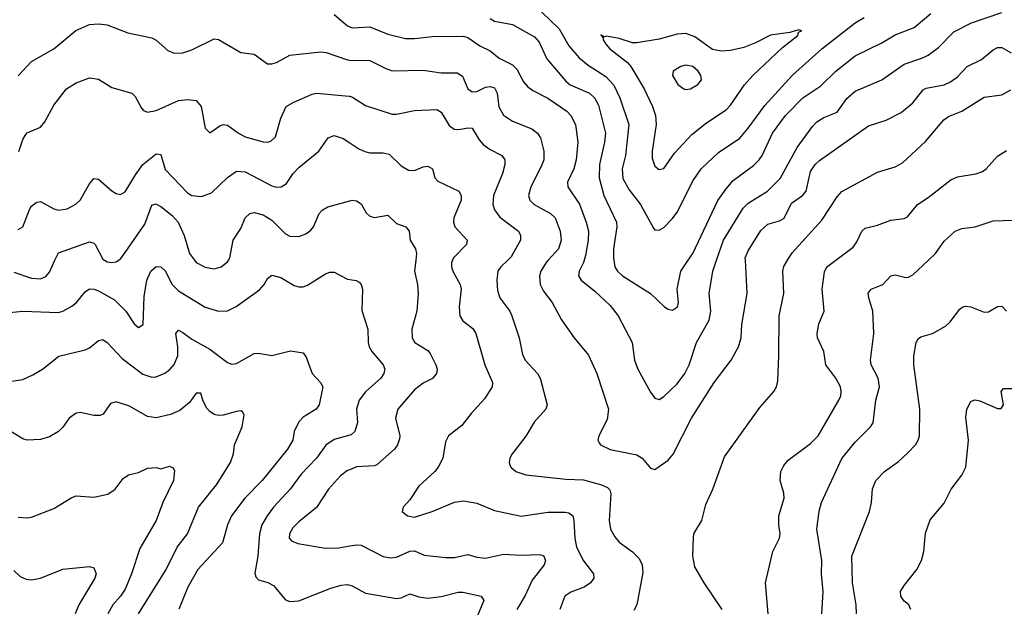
# Model space of a CAD drawing. Header units: inches. Extents: x 501419 to 657765, y 482282 to 547532.
# Tile 148 of 225: x 598516 to 602940, y 508439 to 511081. Entities that reach past the tile are written whole.
import ezdxf

# ---------------------------------------------------------------- set-up
doc = ezdxf.new("R2010")
doc.units = ezdxf.units.IN
doc.header["$MEASUREMENT"] = 0
for name, color, linetype in [('A5590', 7, 'Continuous'), ('A5591', 7, 'Continuous'), ('A6500', 7, 'Continuous'), ('A6501', 7, 'Continuous')]:
    doc.layers.add(name, color=color, linetype=linetype)

msp = doc.modelspace()

# ---------------------------------------------------------------- linework, layer by layer
at = {"layer": 'A5590', "color": 6}
for points, elevation in [([(598470, 509764.8), (598530, 509770.4), (598690, 509765), (598710, 509770.4), (598750, 509792.9), (598771.1, 509810), (598810, 509857.7), (598830, 509870.3), (598850, 509870), (598870, 509862.4), (598942.1, 509822.1), (598993, 509770), (599030, 509713.9), (599050, 509696.8), (599071.7, 509710), (599076.3, 509836.3), (599086.9, 509910), (599106.2, 509950), (599130, 509970.7), (599150, 509970.3), (599170, 509951.1), (599201.1, 509890), (599230, 509861.7), (599350, 509788.9), (599410.2, 509769.8), (599450, 509771.7), (599488.9, 509791.1), (599593.8, 509866.2), (599615.4, 509890), (599630, 509917.1), (599650, 509932), (599690, 509922.6), (599750, 509886.6), (599770, 509879.3), (599790, 509880.5), (599810, 509888), (599890, 509937.8), (599910, 509945.3), (599930, 509946.1), (599990, 509913.8), (600000, 509912.3)], 3500), ([(598490, 509946.2), (598570, 509919.3), (598610, 509915.2), (598633.7, 509926.3), (598650, 509946.2), (598674.8, 510000)], 3600), ([(598897.2, 510000), (598910, 509992.6), (598930, 509989.6), (598950, 509992.9), (598960.6, 510000)], 3600), ([(599302.3, 510000), (599309.8, 509990), (599349, 509969), (599390, 509961.3), (599421.2, 509970), (599450, 509992.4), (599454.3, 510000)], 3600), ([(598451.5, 509451.5), (598530, 509464.1), (598575.9, 509484.1), (598619.2, 509510), (598691.6, 509568.4), (598810, 509597), (598830, 509605.3), (598870, 509639.1), (598890, 509643.1), (598910, 509630.3), (598977.1, 509557.1), (599070, 509487.2), (599110, 509474.5), (599130, 509475.9), (599168.5, 509491.5), (599191.5, 509508.5), (599210, 509530.1), (599226.9, 509570), (599227.1, 509610), (599217.2, 509670), (599230, 509685), (599250, 509675.4), (599290, 509644.9), (599370, 509599.7), (599450, 509539.2), (599470, 509533), (599490, 509536), (599570, 509580.2), (599590, 509581.9), (599650, 509571.1), (599733, 509593), (599790, 509583), (599804, 509564), (599830.7, 509490), (599867.9, 509450), (599878.8, 509430), (599861.4, 509350), (599848.7, 509330), (599790, 509293.4), (599770, 509273.1), (599749.7, 509230.3), (599742.9, 509190), (599720.2, 509150), (599606.4, 509010), (599527.6, 508930), (599467.5, 508850), (599449.6, 508810), (599427.3, 508730), (599316.2, 508610), (599271.6, 508530), (599230.9, 508430.9)], 3400), ([(599049.9, 508410), (599174.7, 508610), (599223.2, 508710), (599270.4, 508770), (599320.3, 508890), (599400.7, 508990), (599463.1, 509090), (599476.3, 509130), (599481.2, 509170), (599515.3, 509250), (599525, 509305), (599518.1, 509318.1), (599510, 509322.4), (599490, 509319.3), (599430, 509302.5), (599410, 509301.6), (599390, 509306.8), (599370, 509319.2), (599355.7, 509335.7), (599338.5, 509370), (599330, 509402.2), (599310, 509401.6), (599279.9, 509360.1), (599235.4, 509324.6), (599193.4, 509306.6), (599130, 509291.2), (599090, 509297.4), (599010, 509343.9), (598950, 509362.8), (598924.9, 509355.1), (598891.9, 509308.1), (598878.3, 509301.7), (598850, 509302), (598790, 509315.4), (598770, 509312.4), (598738.2, 509290), (598710, 509248.6), (598691, 509229), (598650, 509206), (598610, 509193.1), (598550, 509190.7), (598530, 509197.1), (598472.7, 509232.7)], 3300), ([(600000, 509213.1), (599930, 509193.8), (599891.3, 509168.7), (599850.1, 509109.9), (599781.5, 509038.5), (599732.3, 508970), (599657.4, 508890), (599627.7, 508850), (599604.8, 508810), (599593.3, 508770), (599585.7, 508670), (599573, 508593), (599576.8, 508576.8), (599590, 508563.6), (599631.4, 508551.4), (599657.4, 508537.4), (599710, 508472.7), (599730, 508465.1), (599770, 508469.1), (599914.6, 508525.4), (599961.1, 508538.9), (599990, 508541.3), (600000, 508538.4)], 3500), ([(598510, 508845.1), (598550, 508841.3), (598570, 508844.3), (598670, 508883.4), (598750, 508933.7), (598770, 508940.4), (598850, 508934.2), (598912.6, 508947.4), (598946, 508970), (598981.9, 509018.1), (599005.7, 509034.3), (599050, 509045.2), (599090, 509065.3), (599130, 509067.6), (599150, 509062.3), (599190, 509074.6), (599206.1, 509066.1), (599212.4, 509052.4), (599207.7, 509010), (599159.1, 508910), (599130.2, 508830), (599056.6, 508703.4), (599018.7, 508590), (598990, 508520.8), (598970, 508490.2), (598934.4, 508450), (598912.7, 508410)], 3200), ([(600000, 509058), (599990, 509053.7), (599958.3, 509030), (599903.5, 508970), (599850, 508887.9), (599770, 508823.4), (599743.5, 508796.5), (599728.4, 508770), (599727.9, 508750), (599738.2, 508738.2), (599766, 508726), (599890, 508705.8), (599950, 508706.7), (600000, 508715.1)], 3600), ([(598490, 508605.5), (598518, 508578), (598545.7, 508565.7), (598570, 508563.5), (598610, 508569.8), (598710, 508611.2), (598830, 508622.3), (598850, 508617.5), (598859.4, 508590), (598854.4, 508570), (598781.4, 508450), (598765.9, 508410)], 3100)]:
    msp.add_lwpolyline(points, dxfattribs=dict(at, elevation=elevation))
at = {"layer": 'A5591', "color": 6}
for points, elevation in [([(599930, 511103.6), (599990, 511053.1), (600000, 511048.8)], 4000), ([(598510, 510828.7), (598570, 510892.3), (598670.1, 510949.9), (598768, 511032), (598830, 511059.4), (598870, 511062.5), (598910, 511058), (599002.1, 511022.1), (599110, 510999), (599130, 510988), (599182.1, 510942.1), (599210, 510930.7), (599250, 510932.4), (599290, 510944.7), (599390, 510995.2), (599410, 510992.2), (599510, 510932.8), (599570, 510925.9), (599630, 510882.8), (599650, 510881.5), (599670, 510888.6), (599730, 510920.8), (599870, 510936.1), (599892.8, 510932.8), (599990, 510899.5), (600000, 510899.2)], 3900), ([(598512, 510488), (598530, 510542.2), (598540.6, 510559.4), (598550, 510571.5), (598610, 510597.3), (598630, 510621.9), (598670, 510696.6), (598726.9, 510770), (598770, 510797.2), (598830, 510818.6), (598870, 510812.7), (598930, 510775.2), (599020.9, 510750), (599035.3, 510735.3), (599063, 510683.1), (599072.5, 510672.5), (599090, 510664.6), (599130, 510672.4), (599230, 510716.7), (599270, 510721.4), (599310, 510716.8), (599332.2, 510690), (599350, 510592.7), (599370, 510571.5), (599415.8, 510604.2), (599430, 510609.1), (599450, 510606.8), (599498.8, 510570), (599530, 510553.4), (599610, 510531.6), (599630, 510530.6), (599644.7, 510535.3), (599665.5, 510554.5), (599690, 510638.4), (599713.7, 510690), (599748.5, 510710), (599830, 510745.6), (599850, 510750), (599997.1, 510737.1), (600000, 510736.2)], 3800), ([(598510, 510137.3), (598530, 510150.1), (598561.9, 510230), (598570, 510242.8), (598590, 510259.2), (598610, 510262.9), (598670, 510230), (598690, 510224.9), (598730, 510230.7), (598768.7, 510251.3), (598787.9, 510270), (598830, 510342.9), (598850, 510366.4), (598870, 510363.3), (598930, 510310.8), (598950, 510298.7), (598970, 510295.3), (598990, 510307.1), (599036, 510384), (599069.8, 510430), (599130, 510477.7), (599150, 510474.5), (599170, 510407.6), (599270, 510302), (599290, 510290.5), (599333.7, 510286.3), (599377.9, 510302.1), (599450, 510371.2), (599490, 510400.4), (599530, 510396.9), (599650, 510334.6), (599670, 510328.1), (599691.1, 510328.9), (599715, 510345), (599745.8, 510390), (599770, 510415.9), (599860.1, 510490), (599902.2, 510550), (599930, 510560.2), (599970, 510547), (600000, 510527)], 3700), ([(598960.6, 510000), (598970, 510006.3), (598980.5, 510019.5), (599078, 510162), (599110, 510246.3), (599127.6, 510252.4), (599150, 510240.7), (599201, 510201), (599228.2, 510170), (599256.1, 510110), (599279.8, 510030), (599302.3, 510000)], 3600), ([(599454.3, 510000), (599460, 510010), (599475.1, 510090), (599510, 510142.6), (599529.3, 510190.7), (599550.2, 510209.8), (599570, 510213.6), (599610, 510202.9), (599650, 510178.9), (599710, 510117.4), (599730, 510108.2), (599770, 510106.5), (599801.8, 510118.2), (599824.8, 510135.2), (599836.3, 510150), (599862.1, 510210), (599874.9, 510225.1), (599901.3, 510238.8), (600000, 510266.1)], 3600), ([(598674.8, 510000), (598690, 510033), (598830, 510081.9), (598850, 510076.3), (598856, 510070), (598890, 510004.2), (598897.2, 510000)], 3600)]:
    msp.add_lwpolyline(points, dxfattribs=dict(at, elevation=elevation))
at = {"layer": 'A6500', "color": 6}
for points, elevation in [([(600296.2, 510000), (600290.7, 509950), (600304.5, 509890), (600306.8, 509850), (600301, 509770), (600278.3, 509690), (600280.4, 509650), (600291.7, 509630), (600350, 509593.5), (600360.1, 509580.1), (600386.4, 509530), (600391.8, 509510), (600389.5, 509490), (600371.7, 509468.3), (600330, 509447.4), (600290, 509416.3), (600215.8, 509330), (600205.5, 509290), (600224.6, 509210), (600223.6, 509196.4), (600214.4, 509170), (600199.7, 509150), (600120.5, 509079.5), (600110, 509075.2), (600029.2, 509070.8), (600000, 509058)], 3600), ([(600461, 510000), (600456.9, 509990), (600456.6, 509970), (600462.9, 509950), (600496.2, 509890), (600500.5, 509870), (600491, 509790), (600494.4, 509750), (600507.3, 509727.3), (600552.8, 509692.8), (600566.6, 509670), (600605.6, 509530), (600640.3, 509450), (600638.9, 509430), (600604.1, 509376), (600544.7, 509310), (600503.6, 509256.4), (600443.6, 509210), (600430, 509183.5), (600417.2, 509110), (600397.3, 509070), (600381.5, 509050), (600310, 508984.3), (600270, 508922.2), (600239.9, 508890), (600235.4, 508870), (600259, 508850), (600290, 508844.2), (600370, 508870.3), (600470, 508911.6), (600510, 508917.5), (600570, 508906.9), (600650, 508874.5), (600770, 508849.1), (600890, 508866.6), (600967.4, 508867.4), (600983.6, 508863.6), (601001.1, 508850), (601006.9, 508830), (601010.7, 508750), (601018.1, 508710), (601050, 508648), (601095.1, 508590), (601095.8, 508570), (601080.8, 508550), (601052.2, 508530), (600992.2, 508507.8), (600965.6, 508490), (600943.8, 508430)], 3700), ([(600709.8, 510000), (600678.9, 509970), (600664.3, 509950), (600659.8, 509910), (600664, 509864), (600673.5, 509830), (600718.5, 509770), (600728.4, 509750), (600759.9, 509650), (600775.9, 509575.9), (600787, 509550), (600843.4, 509490), (600855.7, 509470), (600886.1, 509350), (600879.9, 509330), (600828, 509272), (600791.1, 509208.9), (600729.5, 509130), (600719, 509110), (600715.7, 509090), (600719.4, 509079.4), (600723, 509070), (600745.4, 509050), (600790, 509035.3), (600970, 509015.8), (601050, 509012.4), (601130, 508990.5), (601157.4, 508977.4), (601167.5, 508967.5), (601171.9, 508950), (601165.2, 508830), (601171.3, 508790), (601190, 508755.7), (601210, 508731.9), (601270, 508688.7), (601299.6, 508659.6), (601313.8, 508630), (601316.2, 508596.2), (601288.7, 508451.3), (601275.2, 508424.8)], 3800), ([(600891.6, 510000), (600882.6, 509990), (600857.9, 509950), (600851.9, 509930), (600855.3, 509890), (600870, 509860.1), (600908.3, 509810), (600951.1, 509731.1), (601007, 509650), (601072.5, 509572.5), (601109.9, 509490), (601162.1, 509330), (601155.9, 509284.1), (601118.3, 509210), (601113.5, 509190), (601119.4, 509179.4), (601125.9, 509170), (601170, 509149.1), (601290, 509124.9), (601313.4, 509110), (601350, 509065.2), (601370, 509058.8), (601430, 509100.5), (601452.8, 509127.2), (601535, 509290), (601637, 509450), (601713.7, 509550), (601746.8, 509610), (601757.8, 509650), (601760.9, 509710), (601784.7, 509850), (601777.2, 510000)], 3900), ([(601052.9, 510000), (601050.1, 509989.9), (601030.8, 509950), (601027.4, 509930), (601039.6, 509910), (601100.7, 509860.7), (601170, 509796), (601205.2, 509750), (601268.3, 509630), (601278.7, 509550), (601293.7, 509510), (601350, 509406), (601370, 509379), (601390, 509373.8), (601410, 509386.4), (601470, 509444.1), (601505.2, 509490), (601525.2, 509530), (601557.1, 509630), (601613.8, 509730), (601622.5, 509770), (601613.6, 509850), (601631, 509950), (601648, 510000)], 4000), ([(601185.8, 510000), (601190.7, 509970), (601201.8, 509950), (601224.3, 509930), (601350.5, 509850.5), (601414.3, 509790), (601430, 509779.8), (601450, 509775.3), (601472, 509790), (601475.9, 509810), (601470.1, 509870), (601487.3, 509950), (601520.4, 510000)], 4100), ([(601672.4, 508430), (601591.8, 508550), (601550, 508622), (601540.4, 508670), (601543.2, 508756.8), (601546.6, 508773.4), (601580.9, 508830), (601599.1, 508900.9), (601630.9, 508970), (601683.9, 509116), (601841.7, 509338.3), (601904.9, 509410), (601916.8, 509430), (601922.5, 509457.5), (601927.8, 509570), (601928.7, 509750), (601950.5, 509850), (601945.3, 509950), (601950, 509970.9), (601967, 510000)], 3800), ([(601879, 508410), (601867.5, 508550), (601900.8, 508690), (601930.9, 508750), (601933.1, 508770), (601926.7, 508810), (601926.8, 508850), (601951.5, 508930), (601950, 508952.2), (601933, 509010), (601936.8, 509050), (601950, 509077.3), (601970, 509101), (602070, 509175.7), (602103.8, 509210), (602197.5, 509370), (602205.2, 509390), (602207.7, 509410), (602204, 509430), (602183.5, 509470), (602138.4, 509530), (602129.6, 509590), (602100.4, 509650), (602099.1, 509670), (602107, 509713), (602131.2, 509770), (602122.1, 509870), (602132.4, 509947.6), (602138.7, 509961.3), (602147.5, 509972.5), (602183.7, 510000)], 3700), ([(602120.3, 508410), (602126.6, 508510), (602118.5, 508590), (602120.3, 508650), (602098.3, 508790), (602108.4, 508871.6), (602119.8, 508910), (602210, 509108.7), (602270, 509181.4), (602339.3, 509250), (602351.1, 509268.9), (602363.9, 509370), (602379, 509430), (602373.6, 509470), (602341.8, 509530), (602338.6, 509550), (602354.4, 509670), (602350.2, 509770), (602331.3, 509830), (602328.9, 509851.1), (602342.1, 509870), (602394.5, 509890), (602430.9, 509929.1), (602450, 509934.5), (602497.8, 509922.2), (602510, 509923.1), (602530, 509933.4), (602600.2, 510000)], 3600), ([(600000, 509912.3), (600028.2, 509908.2), (600041.3, 509901.3), (600051.1, 509891), (600056.2, 509870), (600053.7, 509773.7), (600081.2, 509690), (600082.1, 509630), (600087, 509610), (600098.1, 509590), (600149.6, 509530), (600156.5, 509510), (600152.8, 509490), (600139, 509470), (600070, 509408.7), (600041.8, 509370), (600029.6, 509330), (600034.3, 509270), (600022.6, 509230), (600005.4, 509214.6), (600000, 509213.1)], 3500), ([(602276.2, 508410), (602274.5, 508450), (602258.2, 508550), (602256, 508670), (602334, 508870), (602343.5, 508910), (602348.4, 508971.6), (602362.6, 509010), (602401.9, 509050), (602464.6, 509095.4), (602506.7, 509133.3), (602541.5, 509170), (602553.7, 509190), (602559.3, 509210), (602561.4, 509330), (602533.6, 509530), (602534.3, 509570), (602544.2, 509630), (602553.5, 509646.5), (602565.2, 509654.8), (602618.3, 509670), (602676.3, 509703.8), (602697, 509723), (602740.5, 509779.5), (602751.1, 509788.9), (602767.1, 509792.9), (602790, 509790.1), (602850, 509766.6), (602870, 509767.5), (602910, 509791.6), (602930, 509793.3), (602950, 509770.1)], 3500), ([(602519.8, 508430), (602510.8, 508450), (602490, 508467.5), (602475.2, 508490), (602474.6, 508510), (602490, 508537.5), (602547.3, 508610), (602568.1, 508650), (602578.4, 508690), (602587, 508773), (602607.4, 508832.6), (602670, 508907.3), (602702.3, 508970), (602750, 509033.8), (602766.9, 509070), (602780.2, 509190), (602767.2, 509292.8), (602772.4, 509330), (602790, 509364.2), (602808.6, 509371.4), (602830, 509367.5), (602910, 509332.5), (602926.7, 509333.3), (602936.6, 509350), (602926.9, 509410), (602936.7, 509423.3), (603010, 509422.5)], 3400), ([(600000, 508715.1), (600030, 508720.1), (600050, 508719.3), (600150, 508667.3), (600181.4, 508661.4), (600210, 508664.8), (600270, 508691.2), (600290, 508693.9), (600333.5, 508673.5), (600430, 508663.1), (600470, 508663.2), (600530, 508676.5), (600570, 508664.4), (600610, 508660.2), (600690, 508679), (600770, 508674.1), (600850, 508677), (600870, 508673), (600878.4, 508650), (600873.6, 508630), (600818.8, 508561.2), (600786.9, 508493.1), (600750.4, 508430)], 3600), ([(600000, 508538.4), (600010, 508535.6), (600070, 508503), (600210, 508479.6), (600230, 508482.2), (600270, 508499.5), (600310, 508486.3), (600350, 508480.7), (600410, 508487.7), (600487.1, 508507.1), (600507.3, 508507.3), (600589.6, 508489.6), (600602.1, 508470), (600559.2, 508370)], 3500)]:
    msp.add_lwpolyline(points, dxfattribs=dict(at, elevation=elevation))
at = {"layer": 'A6501', "color": 6}
for points, elevation in [([(600825.4, 511150), (600940, 511040), (600983.4, 510963.4), (601029.5, 510909.5), (601070, 510875.8), (601150, 510825.2), (601186, 510786), (601213.5, 510730), (601253.8, 510610), (601238.6, 510470), (601223.4, 510410), (601226.3, 510366.3), (601255.5, 510315.5), (601305.4, 510250), (601363.6, 510143.6), (601370, 510136.6), (601390, 510135.1), (601410, 510146.2), (601450, 510187.2), (601470, 510215.3), (601542.4, 510357.6), (601577.7, 510410), (601655.6, 510484.4), (601751.7, 510548.3), (601790, 510592.5), (601864.8, 510695.2), (601988.4, 510831.6), (602120, 510950), (602270, 511065.8), (602311.2, 511090)], 4200), ([(600630, 511085.3), (600650, 511074.2), (600730, 511059.1), (600830, 511003.3), (600850, 510979.6), (600885.2, 510905.2), (600970, 510804.5), (600990, 510787.4), (601077.1, 510750), (601099.2, 510730), (601117, 510697), (601147.9, 510570), (601144, 510530), (601121.6, 510430), (601120.8, 510370), (601140.8, 510290), (601197.3, 510170), (601198.7, 510150), (601184.5, 510050), (601184.2, 510010), (601185.8, 510000)], 4100), ([(601520.4, 510000), (601540.2, 510030), (601652.7, 510267.3), (601690, 510320.4), (601722.9, 510357.1), (601814.1, 510425.9), (601839.3, 510450), (601852.7, 510470), (601899.3, 510570), (601957.5, 510650), (602035.7, 510730), (602116.2, 510783.8), (602183.2, 510850), (602270, 510917.8), (602390, 510976.8), (602450, 511012.8), (602535.2, 511044.8), (602610, 511108.6)], 4100), ([(601648, 510000), (601678.8, 510090), (601767.2, 510232.8), (601790, 510255.8), (601876.7, 510310), (601933.7, 510366.3), (602010, 510505.9), (602078.7, 510601.3), (602098.3, 510621.7), (602130, 510640.7), (602190, 510665.6), (602233.3, 510726.7), (602270, 510758.9), (602390, 510810), (602490, 510880.8), (602570, 510907.2), (602598.8, 510921.2), (602644.8, 510955.2), (602714.2, 511025.8), (602793.6, 511066.4), (602930, 511113.5)], 4000), ([(600000, 511048.8), (600010, 511044.5), (600090, 511048.6), (600170, 511015.7), (600250, 510995.8), (600290, 510995.6), (600370, 511004.7), (600510, 511006.5), (600530, 510999.9), (600583.7, 510963.7), (600630, 510941.3), (600670, 510908), (600730, 510877.3), (600750, 510858.1), (600780.6, 510800.6), (600799.5, 510779.5), (600822.7, 510762.7), (600890, 510727.6), (600974.2, 510670), (600992.1, 510650), (601013.7, 510610), (601024, 510530), (601017.1, 510450), (601005.5, 510410), (600978.2, 510350), (600979.4, 510330), (601031.9, 510251.9), (601061.9, 510170), (601071.5, 510130), (601071.1, 510090), (601058.8, 510021.2), (601052.9, 510000)], 4000), ([(601777.2, 510000), (601776.7, 510010), (601790, 510042.1), (601846.6, 510133.4), (601878.2, 510161.8), (601930, 510176.5), (601951.1, 510188.9), (601984.6, 510255.4), (602033.3, 510290), (602050.3, 510309.7), (602070, 510398.3), (602090, 510429.8), (602110, 510447.5), (602330, 510604), (602410, 510629.2), (602476.4, 510663.6), (602530, 510707.5), (602575.2, 510764.8), (602590, 510772.1), (602670, 510787.6), (602699.3, 510800.7), (602730, 510824.5), (602773.7, 510870), (602838.3, 510901.7), (602890, 510945.1), (602910, 510955.1), (602930, 510955.4), (602972, 510932)], 3900), ([(600000, 510899.2), (600090, 510896.5), (600160.9, 510860.9), (600190, 510851.5), (600330, 510853.5), (600410, 510841.8), (600481.7, 510841.7), (600506.5, 510826.5), (600529.5, 510769.5), (600550, 510756.3), (600570, 510758.2), (600610, 510778), (600630, 510780.8), (600650, 510774.1), (600662, 510750), (600669.1, 510689.1), (600690, 510651.9), (600730, 510624.7), (600817.9, 510590), (600843.4, 510570), (600856.6, 510550), (600871.8, 510490), (600871.1, 510450), (600859.9, 510420.1), (600812.3, 510330), (600801.9, 510290), (600808.2, 510270), (600828.5, 510250), (600900.9, 510210), (600922.8, 510190), (600945.2, 510130), (600949.3, 510090), (600936.6, 510050), (600891.6, 510000)], 3900), ([(601967, 510000), (601986.6, 510033.4), (602120.9, 510179.1), (602190, 510284.4), (602211.1, 510308.9), (602370, 510395.9), (602450, 510419.8), (602482.6, 510437.4), (602586.3, 510533.7), (602669.3, 510630.7), (602690, 510645.6), (602750, 510669.4), (602850, 510732.2), (602930, 510742.7), (602970, 510764.8)], 3800), ([(600000, 510736.2), (600012.1, 510732.1), (600070, 510695), (600190, 510656.2), (600210, 510655.8), (600290, 510673.2), (600390, 510677.1), (600410, 510664.3), (600445.5, 510605.5), (600468.2, 510588.2), (600490, 510586.4), (600530, 510594.3), (600550, 510593.5), (600580.8, 510540.9), (600599.4, 510519.4), (600630, 510496.9), (600682.4, 510470), (600696.9, 510450), (600696.8, 510430), (600685.9, 510390), (600645.6, 510290), (600642.5, 510250), (600650, 510225.3), (600673.5, 510193.5), (600757.1, 510130), (600766.9, 510110), (600766.1, 510090), (600725.1, 510014.9), (600709.8, 510000)], 3800), ([(600000, 510527), (600040.2, 510500.2), (600067.5, 510487.5), (600090, 510482.1), (600150, 510482.3), (600176.6, 510476.6), (600230, 510423.7), (600263.7, 510403.7), (600290, 510402.8), (600330, 510419.5), (600350, 510421.9), (600371.1, 510410), (600381.6, 510370), (600395.1, 510355.1), (600490.2, 510310.2), (600499.7, 510290), (600499.4, 510270), (600466.6, 510190), (600465.2, 510170), (600472.1, 510150), (600526.7, 510090), (600524.5, 510070), (600465, 510010), (600461, 510000)], 3700), ([(602183.7, 510000), (602261.1, 510058.9), (602277.9, 510082.1), (602300.9, 510130), (602315.7, 510144.3), (602370, 510156.6), (602430, 510179), (602490, 510187.5), (602504.9, 510195.1), (602550.4, 510249.6), (602599, 510281), (602699.7, 510360.3), (602730, 510375), (602812.8, 510387.2), (602841.9, 510398.1), (602859.5, 510410), (602910, 510467.6), (602950, 510492.5)], 3700), ([(600000, 510266.1), (600010, 510268.9), (600030, 510266.6), (600050, 510252.5), (600072.7, 510212.7), (600090, 510197.7), (600110, 510191.2), (600170, 510201.9), (600210, 510165.2), (600251, 510150), (600266.5, 510130), (600270.8, 510090), (600294.9, 510050), (600299.5, 510030), (600296.2, 510000)], 3600), ([(602600.2, 510000), (602631.8, 510030), (602670, 510084.7), (602719.4, 510130), (602750, 510141.6), (602810, 510149.2), (602890, 510176.3), (602980.6, 510179.4)], 3600)]:
    msp.add_lwpolyline(points, dxfattribs=dict(at, elevation=elevation))
for points, elevation in [([(602015.1, 511035.1), (601976.6, 511023.4), (601890, 511010.4), (601823.2, 510976.8), (601770, 510956.1), (601710, 510942.3), (601670, 510938.9), (601630, 510946.5), (601550, 511002.9), (601510, 511018.3), (601470, 511016.3), (601390, 510993.7), (601290, 510976.3), (601270, 510976.5), (601210, 510996.6), (601152.8, 511007.2), (601143.3, 511003.3), (601127.8, 511012.2), (601138.7, 510998.7), (601137.3, 510990), (601150.3, 510970), (601168.5, 510950), (601247.5, 510887.5), (601262.8, 510870), (601322.6, 510770), (601360.4, 510690), (601373.8, 510650), (601376.8, 510610), (601358, 510490), (601358, 510458), (601370, 510422.1), (601390, 510406.7), (601410, 510412.4), (601459.2, 510480.8), (601535.8, 510564.2), (601602.7, 510617.3), (601690, 510674.9), (601710, 510696.6), (601772.6, 510787.4), (601810.2, 510829.8), (601943.9, 510956.1), (602012.6, 511010), (602016.2, 511023.8), (602031.1, 511031.1)], 4300), ([(601510, 510875.8), (601487.1, 510870), (601453.1, 510850), (601449.1, 510830), (601473.5, 510790), (601500.1, 510770), (601510, 510766.7), (601530, 510769.8), (601563.5, 510790), (601579.9, 510810), (601577.4, 510830), (601564.8, 510850), (601541.3, 510870)], 4400)]:
    msp.add_lwpolyline(points, close=True, dxfattribs=dict(at, elevation=elevation))

doc.saveas('drawing.dxf')
